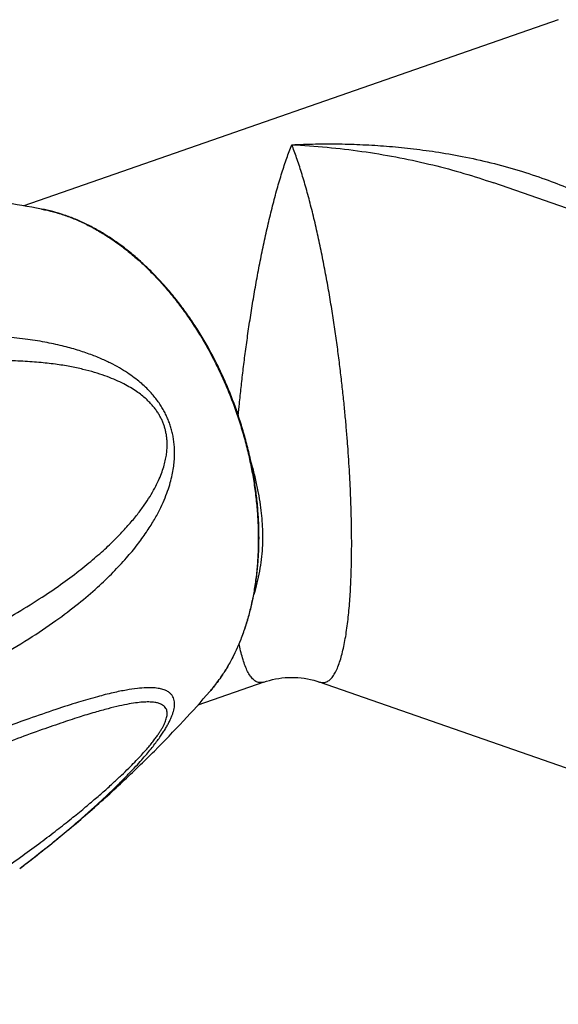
# Model space of a CAD drawing. Header units: millimetres. Extents: x 1094 to 1704, y 605 to 1147.
# Tile 6 of 14: x 1138 to 1170, y 720 to 779. Entities that reach past the tile are written whole.
import ezdxf

# ---------------------------------------------------------------- set-up
doc = ezdxf.new("R2010")
doc.units = ezdxf.units.MM
doc.header["$LTSCALE"] = 30.734
doc.layers.get('0').update_dxf_attribs({"linetype": 'CONTINUOUS'})

msp = doc.modelspace()

# ---------------------------------------------------------------- linework, layer by layer
at = {"color": 7, "linetype": 'CONTINUOUS'}
for p, q in [((1169.895, 778.572), (1138.362, 767.58)), ((1260.714, 735.953), (1166.083, 768.938)), ((1166.086, 768.937), (1166.088, 768.937)), ((1152.525, 739.476), (1148.631, 738.119)), ((1155.645, 739.532), (1155.816, 739.476)), ((1193.567, 726.317), (1155.816, 739.476))]:
    msp.add_line(p, q, dxfattribs=at)
msp.add_lwpolyline([(1152.524, 739.476), (1152.674, 739.525), (1152.855, 739.578), (1153.037, 739.625), (1153.222, 739.664), (1153.408, 739.696), (1153.594, 739.721), (1153.782, 739.739), (1153.97, 739.751), (1154.159, 739.755), (1154.347, 739.751), (1154.536, 739.741), (1154.723, 739.724), (1154.91, 739.699), (1155.096, 739.668), (1155.281, 739.63), (1155.464, 739.584), (1155.645, 739.532)], dxfattribs=at)
at = {"color": 9, "linetype": 'CONTINUOUS'}
for points, knots in [([(1151.016, 755.217), (1151.037, 755.447), (1151.091, 755.993), (1151.183, 756.869), (1151.297, 757.854), (1151.425, 758.872), (1151.569, 759.922), (1151.728, 760.998), (1151.905, 762.095), (1152.098, 763.206), (1152.309, 764.319), (1152.535, 765.425), (1152.778, 766.511), (1153.034, 767.565), (1153.302, 768.571), (1153.58, 769.515), (1153.865, 770.384), (1154.067, 770.933), (1154.17, 771.192)], [0, 0, 0, 0, 0.04243, 0.100976, 0.161712, 0.224618, 0.289583, 0.356363, 0.4246, 0.493812, 0.563435, 0.632811, 0.70124, 0.767921, 0.832017, 0.892581, 0.948792, 1, 1, 1, 1]), ([(1154.17, 771.192), (1154.637, 771.214), (1155.571, 771.245), (1156.972, 771.246), (1158.369, 771.203), (1159.771, 771.115), (1161.198, 770.977), (1162.689, 770.779), (1164.271, 770.504), (1165.92, 770.141), (1167.552, 769.694), (1169.083, 769.187), (1170.479, 768.639), (1171.748, 768.06), (1172.901, 767.452), (1173.942, 766.822), (1174.815, 766.22), (1175.333, 765.818), (1175.549, 765.641)], [0, 0, 0, 0, 0.062267, 0.124324, 0.186291, 0.248291, 0.311178, 0.377098, 0.448304, 0.524862, 0.601623, 0.673383, 0.739459, 0.801083, 0.858882, 0.912809, 0.962883, 1, 1, 1, 1]), ([(1157.706, 747.648), (1157.706, 747.859), (1157.703, 748.289), (1157.693, 748.946), (1157.677, 749.628), (1157.652, 750.335), (1157.621, 751.067), (1157.581, 751.824), (1157.533, 752.609), (1157.476, 753.423), (1157.41, 754.268), (1157.332, 755.147), (1157.243, 756.06), (1157.142, 757.008), (1157.027, 757.988), (1156.898, 759.001), (1156.754, 760.043), (1156.594, 761.111), (1156.418, 762.198), (1156.225, 763.298), (1156.015, 764.401), (1155.79, 765.496), (1155.549, 766.571), (1155.294, 767.613), (1155.028, 768.606), (1154.753, 769.538), (1154.471, 770.395), (1154.272, 770.936), (1154.17, 771.192)], [0, 0, 0, 0, 0.026487, 0.053967, 0.082478, 0.112051, 0.1427, 0.174426, 0.20726, 0.241341, 0.27679, 0.313686, 0.352065, 0.391915, 0.433222, 0.475955, 0.52002, 0.565253, 0.611438, 0.658267, 0.705364, 0.752299, 0.798558, 0.843609, 0.886825, 0.927608, 0.965464, 1, 1, 1, 1]), ([(1154.17, 771.192), (1154.865, 771.158), (1156.247, 771.06), (1158.296, 770.818), (1160.299, 770.487), (1162.236, 770.074), (1164.088, 769.588), (1165.358, 769.189), (1166.012, 768.963), (1166.086, 768.937)], [0, 0, 0, 0, 0.171509, 0.341467, 0.508669, 0.671827, 0.829571, 0.980719, 1, 1, 1, 1]), ([(1139.409, 767.394), (1139.413, 767.394), (1139.648, 767.35), (1140.115, 767.243), (1140.804, 767.029), (1141.493, 766.761), (1142.18, 766.438), (1142.861, 766.063), (1143.535, 765.636), (1144.198, 765.158), (1144.849, 764.633), (1145.485, 764.061), (1146.104, 763.446), (1146.704, 762.788), (1147.282, 762.09), (1147.836, 761.356), (1148.365, 760.587), (1148.866, 759.786), (1149.338, 758.957), (1149.779, 758.102), (1150.187, 757.225), (1150.561, 756.328), (1150.899, 755.415), (1151.2, 754.49), (1151.464, 753.555), (1151.688, 752.614), (1151.873, 751.67), (1152.018, 750.727), (1152.122, 749.789), (1152.185, 748.858), (1152.199, 748.24), (1152.199, 747.934)], [0, 0, 0, 0, 0.000498, 0.028709, 0.057597, 0.087213, 0.117592, 0.148756, 0.180715, 0.213467, 0.246997, 0.281284, 0.316294, 0.351986, 0.388314, 0.42522, 0.462646, 0.500526, 0.53879, 0.577365, 0.616176, 0.655144, 0.694192, 0.733238, 0.772203, 0.811008, 0.849576, 0.88783, 0.925698, 0.963109, 1, 1, 1, 1]), ([(1129.635, 737.654), (1130.488, 737.97), (1132.149, 738.628), (1134.527, 739.711), (1136.694, 740.839), (1138.592, 741.965), (1140.202, 743.046), (1141.548, 744.065), (1142.675, 745.023), (1143.616, 745.922), (1144.4, 746.765), (1145.05, 747.553), (1145.583, 748.288), (1146.017, 748.972), (1146.365, 749.606), (1146.639, 750.192), (1146.85, 750.733), (1147.008, 751.23), (1147.121, 751.689), (1147.197, 752.112), (1147.242, 752.505), (1147.261, 752.871), (1147.258, 753.215), (1147.235, 753.539), (1147.195, 753.847), (1147.139, 754.142), (1147.067, 754.426), (1146.981, 754.701), (1146.879, 754.97), (1146.762, 755.234), (1146.627, 755.496), (1146.473, 755.758), (1146.297, 756.02), (1146.098, 756.285), (1145.87, 756.552), (1145.61, 756.824), (1145.312, 757.101), (1144.97, 757.382), (1144.576, 757.669), (1144.121, 757.959), (1143.596, 758.25), (1142.991, 758.54), (1142.298, 758.821), (1141.505, 759.09), (1140.6, 759.337), (1139.57, 759.557), (1138.399, 759.737), (1137.069, 759.865), (1135.557, 759.927), (1133.834, 759.901), (1131.867, 759.762), (1129.65, 759.48), (1127.225, 759.033), (1124.669, 758.419), (1122.949, 757.91), (1122.081, 757.631)], [0, 0, 0, 0, 0.051217, 0.100586, 0.147118, 0.188733, 0.224825, 0.256256, 0.283799, 0.308062, 0.32953, 0.348589, 0.365545, 0.38066, 0.394163, 0.40625, 0.417085, 0.426827, 0.435635, 0.443658, 0.451036, 0.457881, 0.464301, 0.470374, 0.476185, 0.481791, 0.487261, 0.492654, 0.498027, 0.50344, 0.508954, 0.514626, 0.520524, 0.526716, 0.533278, 0.540299, 0.547883, 0.556151, 0.565245, 0.575319, 0.586533, 0.599046, 0.613024, 0.628661, 0.646182, 0.665841, 0.68794, 0.712852, 0.741054, 0.773134, 0.809853, 0.852027, 0.898984, 0.948645, 1, 1, 1, 1]), ([(1128.923, 739.347), (1129.84, 739.685), (1131.569, 740.365), (1133.956, 741.431), (1136.006, 742.458), (1137.745, 743.425), (1139.228, 744.337), (1140.496, 745.194), (1141.582, 746), (1142.512, 746.757), (1143.308, 747.468), (1143.988, 748.136), (1144.566, 748.762), (1145.054, 749.35), (1145.464, 749.902), (1145.804, 750.418), (1146.083, 750.901), (1146.308, 751.353), (1146.484, 751.774), (1146.617, 752.166), (1146.713, 752.53), (1146.776, 752.866), (1146.811, 753.174), (1146.823, 753.458), (1146.816, 753.72), (1146.793, 753.963), (1146.755, 754.191), (1146.704, 754.407), (1146.641, 754.615), (1146.566, 754.818), (1146.476, 755.016), (1146.371, 755.214), (1146.249, 755.413), (1146.106, 755.614), (1145.939, 755.821), (1145.742, 756.032), (1145.51, 756.25), (1145.238, 756.473), (1144.922, 756.698), (1144.558, 756.922), (1144.141, 757.144), (1143.665, 757.36), (1143.127, 757.568), (1142.518, 757.765), (1141.832, 757.946), (1141.06, 758.109), (1140.194, 758.247), (1139.221, 758.356), (1138.128, 758.427), (1136.901, 758.453), (1135.522, 758.421), (1133.967, 758.317), (1132.21, 758.123), (1130.218, 757.815), (1127.947, 757.36), (1125.392, 756.725), (1123.602, 756.191), (1122.667, 755.888)], [0, 0, 0, 0, 0.05811, 0.110342, 0.15526, 0.194355, 0.228557, 0.25866, 0.28527, 0.308885, 0.329907, 0.348674, 0.365469, 0.380533, 0.394072, 0.406265, 0.417265, 0.427208, 0.436212, 0.44438, 0.451796, 0.458533, 0.464658, 0.470245, 0.475389, 0.480194, 0.484739, 0.489115, 0.493397, 0.49765, 0.501943, 0.506349, 0.510935, 0.515791, 0.521016, 0.526705, 0.532971, 0.539905, 0.547562, 0.556005, 0.565324, 0.57562, 0.587008, 0.599621, 0.613611, 0.629154, 0.646453, 0.665745, 0.687309, 0.711475, 0.738642, 0.769296, 0.804034, 0.843637, 0.889014, 0.941651, 1, 1, 1, 1]), ([(1152.199, 747.934), (1152.199, 747.632), (1152.185, 747.033), (1152.123, 746.146), (1152.02, 745.279), (1151.876, 744.437), (1151.691, 743.621), (1151.467, 742.836), (1151.204, 742.084), (1150.903, 741.367), (1150.565, 740.689), (1150.191, 740.051), (1149.784, 739.459), (1149.488, 739.091), (1149.336, 738.916)], [0, 0, 0, 0, 0.093758, 0.185874, 0.276224, 0.364704, 0.451229, 0.535742, 0.618207, 0.698621, 0.777008, 0.853427, 0.927971, 1, 1, 1, 1]), ([(1155.816, 739.476), (1155.879, 739.454), (1156.017, 739.427), (1156.233, 739.474), (1156.432, 739.61), (1156.608, 739.814), (1156.765, 740.077), (1156.907, 740.393), (1157.034, 740.754), (1157.147, 741.155), (1157.247, 741.59), (1157.335, 742.053), (1157.412, 742.54), (1157.478, 743.047), (1157.535, 743.573), (1157.583, 744.115), (1157.622, 744.672), (1157.653, 745.245), (1157.677, 745.83), (1157.694, 746.427), (1157.703, 747.034), (1157.706, 747.442), (1157.706, 747.648)], [0, 0, 0, 0, 0.022287, 0.046434, 0.07232, 0.102067, 0.136415, 0.175348, 0.218508, 0.265428, 0.315656, 0.368735, 0.424225, 0.481778, 0.541156, 0.602257, 0.665102, 0.729549, 0.795386, 0.862468, 0.930697, 1, 1, 1, 1]), ([(1152.524, 739.476), (1152.456, 739.452), (1152.311, 739.426), (1152.088, 739.482), (1151.89, 739.627), (1151.715, 739.839), (1151.557, 740.112), (1151.416, 740.437), (1151.29, 740.807), (1151.178, 741.217), (1151.107, 741.532), (1151.072, 741.709), (1151.066, 741.737)], [0, 0, 0, 0, 0.072381, 0.145611, 0.224954, 0.316555, 0.422306, 0.541937, 0.674228, 0.817751, 0.971122, 1, 1, 1, 1]), ([(1138.122, 728.476), (1138.229, 728.557), (1138.727, 728.936), (1139.568, 729.592), (1140.596, 730.428), (1141.499, 731.192), (1142.292, 731.887), (1142.985, 732.519), (1143.589, 733.09), (1144.114, 733.606), (1144.57, 734.071), (1144.964, 734.49), (1145.307, 734.869), (1145.605, 735.213), (1145.865, 735.528), (1146.093, 735.817), (1146.293, 736.085), (1146.468, 736.333), (1146.623, 736.566), (1146.758, 736.785), (1146.875, 736.992), (1146.977, 737.19), (1147.064, 737.379), (1147.136, 737.562), (1147.193, 737.738), (1147.234, 737.909), (1147.257, 738.075), (1147.261, 738.237), (1147.243, 738.393), (1147.199, 738.543), (1147.122, 738.686), (1147.006, 738.818), (1146.844, 738.935), (1146.627, 739.032), (1146.348, 739.103), (1145.996, 739.143), (1145.559, 739.145), (1145.022, 739.102), (1144.37, 739.003), (1143.584, 738.84), (1142.641, 738.6), (1141.513, 738.271), (1140.166, 737.836), (1138.556, 737.277), (1136.658, 736.583), (1134.494, 735.763), (1132.12, 734.844), (1130.48, 734.199), (1129.635, 733.866)], [0, 0, 0, 0, 0.012356, 0.057669, 0.098203, 0.134398, 0.166647, 0.195319, 0.220756, 0.243255, 0.263119, 0.280684, 0.296268, 0.310173, 0.322636, 0.333886, 0.344086, 0.353387, 0.361926, 0.369795, 0.377089, 0.383896, 0.390271, 0.396272, 0.401952, 0.407331, 0.412454, 0.417368, 0.422138, 0.426864, 0.431723, 0.436962, 0.442921, 0.450008, 0.45866, 0.469349, 0.482581, 0.498903, 0.518914, 0.543291, 0.572833, 0.608501, 0.651479, 0.703217, 0.765468, 0.837633, 0.916367, 1, 1, 1, 1]), ([(1122.667, 720.457), (1123.618, 720.853), (1125.434, 721.656), (1127.979, 722.905), (1130.241, 724.114), (1132.225, 725.254), (1133.976, 726.322), (1135.525, 727.318), (1136.9, 728.245), (1138.124, 729.104), (1139.213, 729.9), (1140.183, 730.636), (1141.047, 731.314), (1141.817, 731.939), (1142.501, 732.515), (1143.109, 733.043), (1143.647, 733.527), (1144.121, 733.97), (1144.538, 734.375), (1144.902, 734.742), (1145.219, 735.076), (1145.492, 735.377), (1145.725, 735.647), (1145.924, 735.89), (1146.094, 736.109), (1146.239, 736.308), (1146.362, 736.49), (1146.468, 736.658), (1146.559, 736.816), (1146.636, 736.965), (1146.7, 737.107), (1146.751, 737.244), (1146.79, 737.376), (1146.815, 737.505), (1146.823, 737.631), (1146.813, 737.754), (1146.779, 737.873), (1146.715, 737.985), (1146.617, 738.086), (1146.48, 738.171), (1146.302, 738.238), (1146.075, 738.284), (1145.795, 738.305), (1145.453, 738.299), (1145.043, 738.26), (1144.554, 738.184), (1143.976, 738.066), (1143.296, 737.9), (1142.5, 737.677), (1141.569, 737.392), (1140.482, 737.032), (1139.213, 736.589), (1137.729, 736.047), (1135.988, 735.391), (1133.935, 734.601), (1131.546, 733.669), (1129.833, 732.996), (1128.923, 732.637)], [0, 0, 0, 0, 0.062602, 0.120792, 0.172407, 0.218565, 0.259931, 0.297119, 0.330608, 0.360805, 0.388055, 0.412653, 0.434859, 0.454896, 0.472962, 0.489231, 0.503858, 0.516979, 0.528718, 0.539186, 0.548474, 0.556674, 0.56388, 0.570207, 0.575775, 0.580722, 0.585156, 0.589164, 0.592828, 0.59621, 0.599354, 0.602304, 0.605093, 0.607741, 0.610284, 0.612755, 0.615211, 0.617747, 0.620508, 0.623679, 0.627462, 0.632064, 0.637685, 0.644529, 0.652806, 0.662747, 0.674608, 0.688682, 0.70531, 0.724891, 0.747902, 0.774921, 0.806653, 0.844007, 0.888065, 0.940473, 1, 1, 1, 1])]:
    msp.add_open_spline(points, degree=3, knots=knots, dxfattribs=at)
at = {"color": 7, "linetype": 'CONTINUOUS'}
for points, knots in [([(1139.409, 767.394), (1138.64, 767.538), (1137.066, 767.803), (1134.633, 768.131), (1132.366, 768.358), (1130.906, 768.46), (1130.301, 768.495)], [0, 0, 0, 0, 0.255702, 0.521511, 0.802116, 1, 1, 1, 1]), ([(1152.239, 748.002), (1152.239, 748.298), (1152.226, 748.894), (1152.167, 749.79), (1152.071, 750.694), (1151.936, 751.601), (1151.763, 752.509), (1151.553, 753.414), (1151.307, 754.314), (1151.026, 755.206), (1150.71, 756.087), (1150.361, 756.953), (1149.979, 757.803), (1149.567, 758.633), (1149.125, 759.441), (1148.654, 760.223), (1148.156, 760.977), (1147.634, 761.702), (1147.087, 762.393), (1146.519, 763.05), (1145.931, 763.669), (1145.325, 764.249), (1144.703, 764.787), (1144.067, 765.282), (1143.419, 765.731), (1142.762, 766.134), (1142.098, 766.489), (1141.428, 766.794), (1140.757, 767.048), (1140.085, 767.251), (1139.634, 767.353), (1139.409, 767.394)], [0, 0, 0, 0, 0.03562, 0.07169, 0.108157, 0.14498, 0.182083, 0.219398, 0.256862, 0.294409, 0.331971, 0.36948, 0.40687, 0.444081, 0.481046, 0.51769, 0.553973, 0.589839, 0.625202, 0.660046, 0.694329, 0.727977, 0.76098, 0.793323, 0.824957, 0.855868, 0.886083, 0.915586, 0.944365, 0.972491, 1, 1, 1, 1]), ([(1151.766, 752.466), (1151.791, 752.374), (1151.887, 752.015), (1152.036, 751.407), (1152.192, 750.656), (1152.309, 749.955), (1152.389, 749.295), (1152.436, 748.665), (1152.446, 748.253), (1152.446, 748.052)], [0, 0, 0, 0, 0.063673, 0.24891, 0.419315, 0.57704, 0.724648, 0.8649, 1, 1, 1, 1]), ([(1149.336, 738.916), (1149.479, 739.081), (1149.758, 739.425), (1150.143, 739.975), (1150.499, 740.562), (1150.825, 741.185), (1151.119, 741.84), (1151.38, 742.527), (1151.608, 743.243), (1151.802, 743.985), (1151.961, 744.751), (1152.086, 745.539), (1152.174, 746.345), (1152.228, 747.169), (1152.239, 747.723), (1152.239, 748.002)], [0, 0, 0, 0, 0.06735, 0.136216, 0.206661, 0.278753, 0.352506, 0.427926, 0.505022, 0.58376, 0.664086, 0.745951, 0.82929, 0.914005, 1, 1, 1, 1]), ([(1152.446, 748.052), (1152.446, 747.828), (1152.434, 747.381), (1152.375, 746.706), (1152.272, 746.019), (1152.126, 745.328), (1152.002, 744.869), (1151.935, 744.643)], [0, 0, 0, 0, 0.193658, 0.388222, 0.587436, 0.795721, 1, 1, 1, 1]), ([(1138.122, 728.476), (1138.719, 728.927), (1140.078, 729.988), (1142.109, 731.684), (1144.166, 733.54), (1146.045, 735.361), (1147.757, 737.141), (1148.826, 738.33), (1149.336, 738.916)], [0, 0, 0, 0, 0.146172, 0.336919, 0.517177, 0.687572, 0.84826, 1, 1, 1, 1])]:
    msp.add_open_spline(points, degree=3, knots=knots, dxfattribs=at)

doc.saveas('drawing.dxf')
